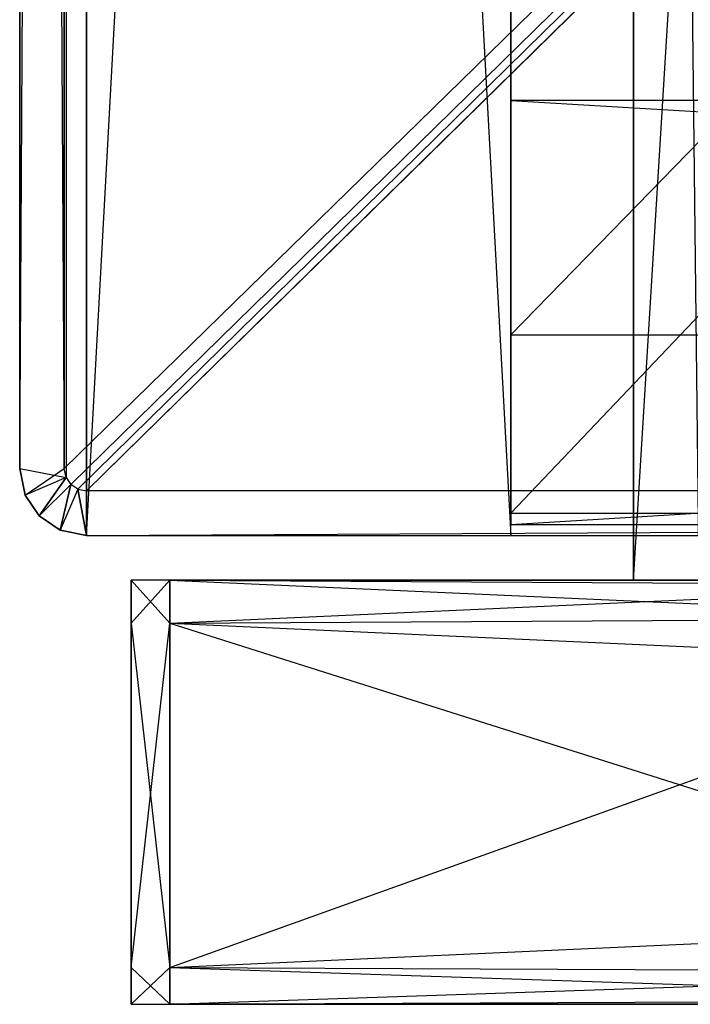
# Model space of a CAD drawing. Extents: x 0 to 0.356, y -0.372 to 0.
# Tile 1 of 32: x 0 to 0.03, y -0.37 to -0.326. Entities that reach past the tile are written whole.
import ezdxf

# ---------------------------------------------------------------- set-up
doc = ezdxf.new("R2010")
doc.units = 0
for name, color, linetype in [('L10_KORPUS_N_A714__0___REPLACEM', 7, 'CONTINUOUS'), ('L11_PLATTE_N_A714__0___REPLACEM', 7, 'CONTINUOUS'), ('L12_SCHUB_N_A714__5___REPLACEMT', 7, 'CONTINUOUS'), ('L18_FRONTO_N_A714__0___REPLACEM', 7, 'CONTINUOUS'), ('L3_FRONTU_N_A714__0___REPLACEMT', 7, 'CONTINUOUS'), ('L4_BLENDE_N_A714__0___REPLACEMT', 7, 'CONTINUOUS'), ('L7_KORPUS_N_A714__3___REPLACEMT', 7, 'CONTINUOUS'), ('L8_KORPUS_N_A714__2___REPLACEMT', 7, 'CONTINUOUS'), ('L9_KORPUS_N_A714__1___REPLACEMT', 7, 'CONTINUOUS')]:
    doc.layers.add(name, color=color, linetype=linetype)

msp = doc.modelspace()

# ---------------------------------------------------------------- linework, layer by layer
at = {"layer": 'L10_KORPUS_N_A714__0___REPLACEM', "color": 8}
for points, invisible_edges in [([(0.334, -0.348, 0.0195), (0.022, -0.02, 0.0195), (0.022, -0.348, 0.0195), (0.334, -0.348, 0.0195)], 13), ([(0.022, -0.02, 0.0195), (0.334, -0.348, 0.0195), (0.334, -0.02, 0.0195), (0.022, -0.02, 0.0195)], 14), ([(0.022, -0.348, 0.0195), (0.022, -0.02, 0.0005), (0.022, -0.348, 0.0005), (0.022, -0.348, 0.0195)], 13), ([(0.022, -0.02, 0.0005), (0.022, -0.348, 0.0195), (0.022, -0.02, 0.0195), (0.022, -0.02, 0.0005)], 14), ([(0.334, -0.02, 0.0005), (0.022, -0.348, 0.0005), (0.022, -0.02, 0.0005), (0.334, -0.02, 0.0005)], 13), ([(0.022, -0.348, 0.0005), (0.334, -0.02, 0.0005), (0.334, -0.348, 0.0005), (0.022, -0.348, 0.0005)], 14), ([(0.334, -0.348, 0.0195), (0.022, -0.348, 0.0005), (0.334, -0.348, 0.0005), (0.334, -0.348, 0.0195)], 13), ([(0.022, -0.348, 0.0005), (0.334, -0.348, 0.0195), (0.022, -0.348, 0.0195), (0.022, -0.348, 0.0005)], 14)]:
    msp.add_3dface(points, dxfattribs=dict(at, invisible_edges=invisible_edges))
at = {"layer": 'L11_PLATTE_N_A714__0___REPLACEM', "color": 254}
for points, invisible_edges in [([(0.002, -0.002, 0.847), (0, -0.346, 0.849), (0, -0.002, 0.849), (0.002, -0.002, 0.847)], 13), ([(0, -0.346, 0.849), (0.002, -0.002, 0.847), (0.002, -0.346, 0.847), (0, -0.346, 0.849)], 14), ([(0, -0.346, 0.855), (0, -0.002, 0.849), (0, -0.346, 0.849), (0, -0.346, 0.855)], 13), ([(0, -0.002, 0.849), (0, -0.346, 0.855), (0, -0.002, 0.855), (0, -0.002, 0.849)], 14), ([(0.002, -0.346, 0.857), (0, -0.002, 0.855), (0, -0.346, 0.855), (0.002, -0.346, 0.857)], 13), ([(0, -0.002, 0.855), (0.002, -0.346, 0.857), (0.002, -0.002, 0.857), (0, -0.002, 0.855)], 14), ([(0.354, -0.002, 0.847), (0.002, -0.346, 0.847), (0.002, -0.002, 0.847), (0.354, -0.002, 0.847)], 13), ([(0.002, -0.346, 0.847), (0.354, -0.002, 0.847), (0.002082, -0.346397, 0.847), (0.002, -0.346, 0.847)], 10), ([(0.002082, -0.346397, 0.857), (0.002, -0.002, 0.857), (0.002, -0.346, 0.857), (0.002082, -0.346397, 0.857)], 13), ([(0.002, -0.002, 0.857), (0.002082, -0.346397, 0.857), (0.354, -0.002, 0.857), (0.002, -0.002, 0.857)], 10), ([(0.002082, -0.346397, 0.847), (0.354, -0.002, 0.847), (0.002293, -0.346707, 0.847), (0.002082, -0.346397, 0.847)], 13), ([(0.354, -0.002, 0.857), (0.002082, -0.346397, 0.857), (0.002293, -0.346707, 0.857), (0.354, -0.002, 0.857)], 13), ([(0.002293, -0.346707, 0.847), (0.354, -0.002, 0.847), (0.002603, -0.346918, 0.847), (0.002293, -0.346707, 0.847)], 10), ([(0.354, -0.002, 0.857), (0.002293, -0.346707, 0.857), (0.002603, -0.346918, 0.857), (0.354, -0.002, 0.857)], 10), ([(0.002603, -0.346918, 0.847), (0.354, -0.002, 0.847), (0.003, -0.347, 0.847), (0.002603, -0.346918, 0.847)], 13), ([(0.354, -0.002, 0.857), (0.002603, -0.346918, 0.857), (0.003, -0.347, 0.857), (0.354, -0.002, 0.857)], 13), ([(0.003, -0.347, 0.847), (0.354, -0.002, 0.847), (0.353, -0.347, 0.847), (0.003, -0.347, 0.847)], 10), ([(0.354, -0.002, 0.857), (0.003, -0.347, 0.857), (0.353, -0.347, 0.857), (0.354, -0.002, 0.857)], 10), ([(0, -0.346, 0.855), (0.000246, -0.347191, 0.849), (0.000247, -0.347191, 0.855), (0, -0.346, 0.855)], 13), ([(0.000246, -0.347191, 0.849), (0, -0.346, 0.855), (0, -0.346, 0.849), (0.000246, -0.347191, 0.849)], 14), ([(0.002, -0.346, 0.847), (0.000246, -0.347191, 0.849), (0, -0.346, 0.849), (0.002, -0.346, 0.847)], 13), ([(0.002082, -0.346397, 0.857), (0, -0.346, 0.855), (0.000247, -0.347191, 0.855), (0.002082, -0.346397, 0.857)], 13), ([(0, -0.346, 0.855), (0.002082, -0.346397, 0.857), (0.002, -0.346, 0.857), (0, -0.346, 0.855)], 14), ([(0.000246, -0.347191, 0.849), (0.002, -0.346, 0.847), (0.002082, -0.346397, 0.847), (0.000246, -0.347191, 0.849)], 14), ([(0.002082, -0.346397, 0.847), (0.000879, -0.348121, 0.849), (0.000246, -0.347191, 0.849), (0.002082, -0.346397, 0.847)], 13), ([(0.000879, -0.348121, 0.855), (0.002082, -0.346397, 0.857), (0.000247, -0.347191, 0.855), (0.000879, -0.348121, 0.855)], 13), ([(0.000879, -0.348121, 0.849), (0.002082, -0.346397, 0.847), (0.002293, -0.346707, 0.847), (0.000879, -0.348121, 0.849)], 14), ([(0.002082, -0.346397, 0.857), (0.000879, -0.348121, 0.855), (0.002293, -0.346707, 0.857), (0.002082, -0.346397, 0.857)], 14), ([(0.001809, -0.348754, 0.855), (0.002293, -0.346707, 0.857), (0.000879, -0.348121, 0.855), (0.001809, -0.348754, 0.855)], 13), ([(0.002293, -0.346707, 0.847), (0.001809, -0.348753, 0.849), (0.000879, -0.348121, 0.849), (0.002293, -0.346707, 0.847)], 13), ([(0.002293, -0.346707, 0.857), (0.001809, -0.348754, 0.855), (0.002603, -0.346918, 0.857), (0.002293, -0.346707, 0.857)], 14), ([(0.001809, -0.348753, 0.849), (0.002293, -0.346707, 0.847), (0.002603, -0.346918, 0.847), (0.001809, -0.348753, 0.849)], 14), ([(0.002603, -0.346918, 0.847), (0.003, -0.349, 0.849), (0.001809, -0.348753, 0.849), (0.002603, -0.346918, 0.847)], 13), ([(0.003, -0.349, 0.855), (0.002603, -0.346918, 0.857), (0.001809, -0.348754, 0.855), (0.003, -0.349, 0.855)], 13), ([(0.003, -0.349, 0.849), (0.002603, -0.346918, 0.847), (0.003, -0.347, 0.847), (0.003, -0.349, 0.849)], 14), ([(0.002603, -0.346918, 0.857), (0.003, -0.349, 0.855), (0.003, -0.347, 0.857), (0.002603, -0.346918, 0.857)], 14), ([(0.353, -0.347, 0.857), (0.003, -0.349, 0.855), (0.353, -0.349, 0.855), (0.353, -0.347, 0.857)], 13), ([(0.003, -0.349, 0.855), (0.353, -0.347, 0.857), (0.003, -0.347, 0.857), (0.003, -0.349, 0.855)], 14), ([(0.353, -0.347, 0.847), (0.003, -0.349, 0.849), (0.003, -0.347, 0.847), (0.353, -0.347, 0.847)], 13), ([(0.003, -0.349, 0.849), (0.353, -0.347, 0.847), (0.353, -0.349, 0.849), (0.003, -0.349, 0.849)], 14), ([(0.000879, -0.348121, 0.855), (0.000246, -0.347191, 0.849), (0.000879, -0.348121, 0.849), (0.000879, -0.348121, 0.855)], 13), ([(0.000246, -0.347191, 0.849), (0.000879, -0.348121, 0.855), (0.000247, -0.347191, 0.855), (0.000246, -0.347191, 0.849)], 14), ([(0.001809, -0.348753, 0.849), (0.000879, -0.348121, 0.855), (0.000879, -0.348121, 0.849), (0.001809, -0.348753, 0.849)], 13), ([(0.000879, -0.348121, 0.855), (0.001809, -0.348753, 0.849), (0.001809, -0.348754, 0.855), (0.000879, -0.348121, 0.855)], 14), ([(0.003, -0.349, 0.849), (0.001809, -0.348754, 0.855), (0.001809, -0.348753, 0.849), (0.003, -0.349, 0.849)], 13), ([(0.001809, -0.348754, 0.855), (0.003, -0.349, 0.849), (0.003, -0.349, 0.855), (0.001809, -0.348754, 0.855)], 14), ([(0.353, -0.349, 0.855), (0.003, -0.349, 0.849), (0.353, -0.349, 0.849), (0.353, -0.349, 0.855)], 13), ([(0.003, -0.349, 0.849), (0.353, -0.349, 0.855), (0.003, -0.349, 0.855), (0.003, -0.349, 0.849)], 14)]:
    msp.add_3dface(points, dxfattribs=dict(at, invisible_edges=invisible_edges))
at = {"layer": 'L12_SCHUB_N_A714__5___REPLACEMT', "color": 8}
for points, invisible_edges in [([(0.030425, -0.351, 0.646403), (0.0275, -0.089, 0.6074), (0.0275, -0.351, 0.6074), (0.030425, -0.351, 0.646403)], 13), ([(0.0275, -0.089, 0.6074), (0.030425, -0.351, 0.646403), (0.030425, -0.089, 0.646403), (0.0275, -0.089, 0.6074)], 14), ([(0.0275, -0.351, 0.6074), (0.0275, -0.089, 0.5634), (0.0275, -0.351, 0.5634), (0.0275, -0.351, 0.6074)], 13), ([(0.0275, -0.089, 0.5634), (0.0275, -0.351, 0.6074), (0.0275, -0.089, 0.6074), (0.0275, -0.089, 0.5634)], 14), ([(0.0435, -0.089, 0.5634), (0.0275, -0.351, 0.5634), (0.0275, -0.089, 0.5634), (0.0435, -0.089, 0.5634)], 13), ([(0.0275, -0.351, 0.5634), (0.0435, -0.089, 0.5634), (0.0435, -0.351, 0.5634), (0.0275, -0.351, 0.5634)], 14), ([(0.0435, -0.351, 0.6464), (0.0275, -0.351, 0.5634), (0.0435, -0.351, 0.5634), (0.0435, -0.351, 0.6464)], 13), ([(0.0275, -0.351, 0.5634), (0.0435, -0.351, 0.6464), (0.0275, -0.351, 0.6074), (0.0275, -0.351, 0.5634)], 10), ([(0.0275, -0.351, 0.6074), (0.0435, -0.351, 0.6464), (0.030425, -0.351, 0.646403), (0.0275, -0.351, 0.6074)], 13)]:
    msp.add_3dface(points, dxfattribs=dict(at, invisible_edges=invisible_edges))
at = {"layer": 'L18_FRONTO_N_A714__0___REPLACEM', "color": 8}
for points, invisible_edges in [([(0.005, -0.351, 0.856), (0.006722, -0.351, 0.85429), (0.005, -0.351, 0.85429), (0.005, -0.351, 0.856)], 13), ([(0.006722, -0.351, 0.85429), (0.005, -0.351, 0.856), (0.006722, -0.351, 0.856), (0.006722, -0.351, 0.85429)], 14), ([(0.005, -0.352928, 0.856), (0.005, -0.351, 0.85429), (0.005, -0.352928, 0.85429), (0.005, -0.352928, 0.856)], 13), ([(0.005, -0.351, 0.85429), (0.005, -0.352928, 0.856), (0.005, -0.351, 0.856), (0.005, -0.351, 0.85429)], 14), ([(0.005, -0.351, 0.85429), (0.006722, -0.351, 0.522415), (0.005, -0.351, 0.522415), (0.005, -0.351, 0.85429)], 13), ([(0.006722, -0.351, 0.522415), (0.005, -0.351, 0.85429), (0.006722, -0.351, 0.85429), (0.006722, -0.351, 0.522415)], 14), ([(0.005, -0.352928, 0.522415), (0.005, -0.351, 0.521), (0.005, -0.352928, 0.521), (0.005, -0.352928, 0.522415)], 13), ([(0.005, -0.351, 0.521), (0.005, -0.352928, 0.522415), (0.005, -0.351, 0.522415), (0.005, -0.351, 0.521)], 14), ([(0.006722, -0.352928, 0.856), (0.005, -0.351, 0.856), (0.005, -0.352928, 0.856), (0.006722, -0.352928, 0.856)], 13), ([(0.005, -0.351, 0.856), (0.006722, -0.352928, 0.856), (0.006722, -0.351, 0.856), (0.005, -0.351, 0.856)], 14), ([(0.006722, -0.351, 0.521), (0.005, -0.352928, 0.521), (0.005, -0.351, 0.521), (0.006722, -0.351, 0.521)], 13), ([(0.005, -0.352928, 0.521), (0.006722, -0.351, 0.521), (0.006722, -0.352928, 0.521), (0.005, -0.352928, 0.521)], 14), ([(0.005, -0.351, 0.522415), (0.006722, -0.351, 0.521), (0.005, -0.351, 0.521), (0.005, -0.351, 0.522415)], 13), ([(0.006722, -0.351, 0.521), (0.005, -0.351, 0.522415), (0.006722, -0.351, 0.522415), (0.006722, -0.351, 0.521)], 14), ([(0.005, -0.352928, 0.85429), (0.005, -0.351, 0.522415), (0.005, -0.352928, 0.522415), (0.005, -0.352928, 0.85429)], 13), ([(0.005, -0.351, 0.522415), (0.005, -0.352928, 0.85429), (0.005, -0.351, 0.85429), (0.005, -0.351, 0.522415)], 14), ([(0.006722, -0.351, 0.856), (0.349193, -0.351, 0.85429), (0.006722, -0.351, 0.85429), (0.006722, -0.351, 0.856)], 13), ([(0.349193, -0.351, 0.85429), (0.006722, -0.351, 0.856), (0.349193, -0.351, 0.856), (0.349193, -0.351, 0.85429)], 14), ([(0.006722, -0.351, 0.85429), (0.049101, -0.351, 0.522415), (0.006722, -0.351, 0.522415), (0.006722, -0.351, 0.85429)], 13), ([(0.049101, -0.351, 0.522415), (0.006722, -0.351, 0.85429), (0.049166, -0.351, 0.534658), (0.049101, -0.351, 0.522415)], 10), ([(0.049166, -0.351, 0.534658), (0.006722, -0.351, 0.85429), (0.04941, -0.351, 0.5363), (0.049166, -0.351, 0.534658)], 13), ([(0.04941, -0.351, 0.5363), (0.006722, -0.351, 0.85429), (0.050372, -0.351, 0.539473), (0.04941, -0.351, 0.5363)], 10), ([(0.050372, -0.351, 0.539473), (0.006722, -0.351, 0.85429), (0.051935, -0.351, 0.542398), (0.050372, -0.351, 0.539473)], 13), ([(0.051935, -0.351, 0.542398), (0.006722, -0.351, 0.85429), (0.054039, -0.351, 0.544961), (0.051935, -0.351, 0.542398)], 10), ([(0.054039, -0.351, 0.544961), (0.006722, -0.351, 0.85429), (0.056602, -0.351, 0.547065), (0.054039, -0.351, 0.544961)], 13), ([(0.056602, -0.351, 0.547065), (0.006722, -0.351, 0.85429), (0.059527, -0.351, 0.548628), (0.056602, -0.351, 0.547065)], 10), ([(0.059527, -0.351, 0.548628), (0.006722, -0.351, 0.85429), (0.0627, -0.351, 0.54959), (0.059527, -0.351, 0.548628)], 13), ([(0.0627, -0.351, 0.54959), (0.006722, -0.351, 0.85429), (0.064342, -0.351, 0.549834), (0.0627, -0.351, 0.54959)], 10), ([(0.064342, -0.351, 0.549834), (0.006722, -0.351, 0.85429), (0.29, -0.351, 0.549915), (0.064342, -0.351, 0.549834)], 13), ([(0.349193, -0.351, 0.85429), (0.29, -0.351, 0.549915), (0.006722, -0.351, 0.85429), (0.349193, -0.351, 0.85429)], 15), ([(0.349193, -0.352928, 0.856), (0.006722, -0.351, 0.856), (0.006722, -0.352928, 0.856), (0.349193, -0.352928, 0.856)], 13), ([(0.006722, -0.351, 0.856), (0.349193, -0.352928, 0.856), (0.349193, -0.351, 0.856), (0.006722, -0.351, 0.856)], 14), ([(0.049085, -0.351, 0.521), (0.006722, -0.352928, 0.521), (0.006722, -0.351, 0.521), (0.049085, -0.351, 0.521)], 13), ([(0.006722, -0.352928, 0.521), (0.049085, -0.351, 0.521), (0.049786, -0.352928, 0.521), (0.006722, -0.352928, 0.521)], 14), ([(0.006722, -0.351, 0.522415), (0.049085, -0.351, 0.521), (0.006722, -0.351, 0.521), (0.006722, -0.351, 0.522415)], 13), ([(0.049085, -0.351, 0.521), (0.006722, -0.351, 0.522415), (0.049101, -0.351, 0.522415), (0.049085, -0.351, 0.521)], 14), ([(0.005, -0.368345, 0.856), (0.005, -0.352928, 0.85429), (0.005, -0.368345, 0.85429), (0.005, -0.368345, 0.856)], 13), ([(0.005, -0.352928, 0.85429), (0.005, -0.368345, 0.856), (0.005, -0.352928, 0.856), (0.005, -0.352928, 0.85429)], 14), ([(0.005, -0.368345, 0.85429), (0.005, -0.352928, 0.522415), (0.005, -0.368345, 0.522415), (0.005, -0.368345, 0.85429)], 13), ([(0.005, -0.352928, 0.522415), (0.005, -0.368345, 0.85429), (0.005, -0.352928, 0.85429), (0.005, -0.352928, 0.522415)], 14), ([(0.005, -0.368345, 0.522415), (0.005, -0.352928, 0.521), (0.005, -0.368345, 0.521), (0.005, -0.368345, 0.522415)], 13), ([(0.005, -0.352928, 0.521), (0.005, -0.368345, 0.522415), (0.005, -0.352928, 0.522415), (0.005, -0.352928, 0.521)], 14), ([(0.006722, -0.368345, 0.856), (0.005, -0.352928, 0.856), (0.005, -0.368345, 0.856), (0.006722, -0.368345, 0.856)], 13), ([(0.005, -0.352928, 0.856), (0.006722, -0.368345, 0.856), (0.006722, -0.352928, 0.856), (0.005, -0.352928, 0.856)], 14), ([(0.006722, -0.352928, 0.521), (0.005, -0.368345, 0.521), (0.005, -0.352928, 0.521), (0.006722, -0.352928, 0.521)], 13), ([(0.005, -0.368345, 0.521), (0.006722, -0.352928, 0.521), (0.006722, -0.368345, 0.521), (0.005, -0.368345, 0.521)], 14), ([(0.349193, -0.368345, 0.856), (0.006722, -0.352928, 0.856), (0.006722, -0.368345, 0.856), (0.349193, -0.368345, 0.856)], 13), ([(0.006722, -0.352928, 0.856), (0.349193, -0.368345, 0.856), (0.349193, -0.352928, 0.856), (0.006722, -0.352928, 0.856)], 14), ([(0.049786, -0.352928, 0.521), (0.006722, -0.368345, 0.521), (0.006722, -0.352928, 0.521), (0.049786, -0.352928, 0.521)], 13), ([(0.006722, -0.368345, 0.521), (0.049786, -0.352928, 0.521), (0.055398, -0.368345, 0.521), (0.006722, -0.368345, 0.521)], 14), ([(0.005, -0.37, 0.856), (0.005, -0.368345, 0.85429), (0.005, -0.37, 0.85429), (0.005, -0.37, 0.856)], 13), ([(0.005, -0.368345, 0.85429), (0.005, -0.37, 0.856), (0.005, -0.368345, 0.856), (0.005, -0.368345, 0.85429)], 14), ([(0.005, -0.37, 0.522415), (0.005, -0.368345, 0.521), (0.005, -0.37, 0.521), (0.005, -0.37, 0.522415)], 13), ([(0.005, -0.368345, 0.521), (0.005, -0.37, 0.522415), (0.005, -0.368345, 0.522415), (0.005, -0.368345, 0.521)], 14), ([(0.005, -0.37, 0.85429), (0.005, -0.368345, 0.522415), (0.005, -0.37, 0.522415), (0.005, -0.37, 0.85429)], 13), ([(0.005, -0.368345, 0.522415), (0.005, -0.37, 0.85429), (0.005, -0.368345, 0.85429), (0.005, -0.368345, 0.522415)], 14), ([(0.006722, -0.37, 0.856), (0.005, -0.368345, 0.856), (0.005, -0.37, 0.856), (0.006722, -0.37, 0.856)], 13), ([(0.005, -0.368345, 0.856), (0.006722, -0.37, 0.856), (0.006722, -0.368345, 0.856), (0.005, -0.368345, 0.856)], 14), ([(0.006722, -0.368345, 0.521), (0.005, -0.37, 0.521), (0.005, -0.368345, 0.521), (0.006722, -0.368345, 0.521)], 13), ([(0.005, -0.37, 0.521), (0.006722, -0.368345, 0.521), (0.006722, -0.37, 0.521), (0.005, -0.37, 0.521)], 14), ([(0.349193, -0.37, 0.856), (0.006722, -0.368345, 0.856), (0.006722, -0.37, 0.856), (0.349193, -0.37, 0.856)], 13), ([(0.006722, -0.368345, 0.856), (0.349193, -0.37, 0.856), (0.349193, -0.368345, 0.856), (0.006722, -0.368345, 0.856)], 14), ([(0.055398, -0.368345, 0.521), (0.006722, -0.37, 0.521), (0.006722, -0.368345, 0.521), (0.055398, -0.368345, 0.521)], 13), ([(0.006722, -0.37, 0.521), (0.055398, -0.368345, 0.521), (0.056, -0.37, 0.521), (0.006722, -0.37, 0.521)], 14), ([(0.006722, -0.37, 0.85429), (0.005, -0.37, 0.522415), (0.006722, -0.37, 0.522415), (0.006722, -0.37, 0.85429)], 13), ([(0.005, -0.37, 0.522415), (0.006722, -0.37, 0.85429), (0.005, -0.37, 0.85429), (0.005, -0.37, 0.522415)], 14), ([(0.006722, -0.37, 0.522415), (0.005, -0.37, 0.521), (0.006722, -0.37, 0.521), (0.006722, -0.37, 0.522415)], 13), ([(0.005, -0.37, 0.521), (0.006722, -0.37, 0.522415), (0.005, -0.37, 0.522415), (0.005, -0.37, 0.521)], 14), ([(0.006722, -0.37, 0.856), (0.005, -0.37, 0.85429), (0.006722, -0.37, 0.85429), (0.006722, -0.37, 0.856)], 13), ([(0.005, -0.37, 0.85429), (0.006722, -0.37, 0.856), (0.005, -0.37, 0.856), (0.005, -0.37, 0.85429)], 14), ([(0.056, -0.37, 0.533), (0.006722, -0.37, 0.522415), (0.056, -0.37, 0.522415), (0.056, -0.37, 0.533)], 10), ([(0.006722, -0.37, 0.522415), (0.056, -0.37, 0.533), (0.006722, -0.37, 0.85429), (0.006722, -0.37, 0.522415)], 13), ([(0.006722, -0.37, 0.85429), (0.056, -0.37, 0.533), (0.056192, -0.37, 0.534951), (0.006722, -0.37, 0.85429)], 10), ([(0.006722, -0.37, 0.85429), (0.056192, -0.37, 0.534951), (0.056761, -0.37, 0.536827), (0.006722, -0.37, 0.85429)], 13), ([(0.006722, -0.37, 0.85429), (0.056761, -0.37, 0.536827), (0.057685, -0.37, 0.538556), (0.006722, -0.37, 0.85429)], 15), ([(0.006722, -0.37, 0.85429), (0.057685, -0.37, 0.538556), (0.058929, -0.37, 0.540071), (0.006722, -0.37, 0.85429)], 15), ([(0.006722, -0.37, 0.85429), (0.058929, -0.37, 0.540071), (0.060444, -0.37, 0.541315), (0.006722, -0.37, 0.85429)], 15), ([(0.006722, -0.37, 0.85429), (0.060444, -0.37, 0.541315), (0.062173, -0.37, 0.542239), (0.006722, -0.37, 0.85429)], 15), ([(0.006722, -0.37, 0.85429), (0.062173, -0.37, 0.542239), (0.064049, -0.37, 0.542808), (0.006722, -0.37, 0.85429)], 15), ([(0.006722, -0.37, 0.85429), (0.064049, -0.37, 0.542808), (0.066, -0.37, 0.543), (0.006722, -0.37, 0.85429)], 15), ([(0.006722, -0.37, 0.85429), (0.066, -0.37, 0.543), (0.349193, -0.37, 0.85429), (0.006722, -0.37, 0.85429)], 15), ([(0.056, -0.37, 0.522415), (0.006722, -0.37, 0.521), (0.056, -0.37, 0.521), (0.056, -0.37, 0.522415)], 13), ([(0.006722, -0.37, 0.521), (0.056, -0.37, 0.522415), (0.006722, -0.37, 0.522415), (0.006722, -0.37, 0.521)], 14), ([(0.349193, -0.37, 0.856), (0.006722, -0.37, 0.85429), (0.349193, -0.37, 0.85429), (0.349193, -0.37, 0.856)], 13), ([(0.006722, -0.37, 0.85429), (0.349193, -0.37, 0.856), (0.006722, -0.37, 0.856), (0.006722, -0.37, 0.85429)], 14)]:
    msp.add_3dface(points, dxfattribs=dict(at, invisible_edges=invisible_edges))
at = {"layer": 'L3_FRONTU_N_A714__0___REPLACEMT', "color": 8}
for points, invisible_edges in [([(0.005, -0.351, 0.00371), (0.006722, -0.351, 0.002), (0.005, -0.351, 0.002), (0.005, -0.351, 0.00371)], 13), ([(0.006722, -0.351, 0.002), (0.005, -0.351, 0.00371), (0.006722, -0.351, 0.00371), (0.006722, -0.351, 0.002)], 14), ([(0.005, -0.352928, 0.00371), (0.005, -0.351, 0.002), (0.005, -0.352928, 0.002), (0.005, -0.352928, 0.00371)], 13), ([(0.005, -0.351, 0.002), (0.005, -0.352928, 0.00371), (0.005, -0.351, 0.00371), (0.005, -0.351, 0.002)], 14), ([(0.005, -0.351, 0.514586), (0.006722, -0.351, 0.00371), (0.005, -0.351, 0.00371), (0.005, -0.351, 0.514586)], 13), ([(0.006722, -0.351, 0.00371), (0.005, -0.351, 0.514586), (0.006722, -0.351, 0.514586), (0.006722, -0.351, 0.00371)], 14), ([(0.005, -0.352928, 0.516), (0.005, -0.351, 0.514586), (0.005, -0.352928, 0.514586), (0.005, -0.352928, 0.516)], 13), ([(0.005, -0.351, 0.514586), (0.005, -0.352928, 0.516), (0.005, -0.351, 0.516), (0.005, -0.351, 0.514586)], 14), ([(0.006722, -0.351, 0.002), (0.005, -0.352928, 0.002), (0.005, -0.351, 0.002), (0.006722, -0.351, 0.002)], 13), ([(0.005, -0.352928, 0.002), (0.006722, -0.351, 0.002), (0.006722, -0.352928, 0.002), (0.005, -0.352928, 0.002)], 14), ([(0.006722, -0.352928, 0.516), (0.005, -0.351, 0.516), (0.005, -0.352928, 0.516), (0.006722, -0.352928, 0.516)], 13), ([(0.005, -0.351, 0.516), (0.006722, -0.352928, 0.516), (0.006722, -0.351, 0.516), (0.005, -0.351, 0.516)], 14), ([(0.005, -0.351, 0.516), (0.006722, -0.351, 0.514586), (0.005, -0.351, 0.514586), (0.005, -0.351, 0.516)], 13), ([(0.006722, -0.351, 0.514586), (0.005, -0.351, 0.516), (0.006722, -0.351, 0.516), (0.006722, -0.351, 0.514586)], 14), ([(0.005, -0.352928, 0.514586), (0.005, -0.351, 0.00371), (0.005, -0.352928, 0.00371), (0.005, -0.352928, 0.514586)], 13), ([(0.005, -0.351, 0.00371), (0.005, -0.352928, 0.514586), (0.005, -0.351, 0.514586), (0.005, -0.351, 0.00371)], 14), ([(0.006722, -0.351, 0.00371), (0.349193, -0.351, 0.002), (0.006722, -0.351, 0.002), (0.006722, -0.351, 0.00371)], 13), ([(0.349193, -0.351, 0.002), (0.006722, -0.351, 0.00371), (0.349193, -0.351, 0.00371), (0.349193, -0.351, 0.002)], 14), ([(0.006722, -0.351, 0.514586), (0.349193, -0.351, 0.00371), (0.006722, -0.351, 0.00371), (0.006722, -0.351, 0.514586)], 13), ([(0.349193, -0.351, 0.00371), (0.006722, -0.351, 0.514586), (0.059527, -0.351, 0.488372), (0.349193, -0.351, 0.00371)], 10), ([(0.059527, -0.351, 0.488372), (0.006722, -0.351, 0.514586), (0.056602, -0.351, 0.489935), (0.059527, -0.351, 0.488372)], 10), ([(0.056602, -0.351, 0.489935), (0.006722, -0.351, 0.514586), (0.054039, -0.351, 0.492039), (0.056602, -0.351, 0.489935)], 13), ([(0.054039, -0.351, 0.492039), (0.006722, -0.351, 0.514586), (0.051935, -0.351, 0.494602), (0.054039, -0.351, 0.492039)], 10), ([(0.051935, -0.351, 0.494602), (0.006722, -0.351, 0.514586), (0.050372, -0.351, 0.497527), (0.051935, -0.351, 0.494602)], 13), ([(0.050372, -0.351, 0.497527), (0.006722, -0.351, 0.514586), (0.04941, -0.351, 0.5007), (0.050372, -0.351, 0.497527)], 10), ([(0.04941, -0.351, 0.5007), (0.006722, -0.351, 0.514586), (0.049166, -0.351, 0.502342), (0.04941, -0.351, 0.5007)], 13), ([(0.049166, -0.351, 0.502342), (0.006722, -0.351, 0.514586), (0.049101, -0.351, 0.514586), (0.049166, -0.351, 0.502342)], 10), ([(0.349193, -0.351, 0.002), (0.006722, -0.352928, 0.002), (0.006722, -0.351, 0.002), (0.349193, -0.351, 0.002)], 13), ([(0.006722, -0.352928, 0.002), (0.349193, -0.351, 0.002), (0.349193, -0.352928, 0.002), (0.006722, -0.352928, 0.002)], 14), ([(0.049786, -0.352928, 0.516), (0.006722, -0.351, 0.516), (0.006722, -0.352928, 0.516), (0.049786, -0.352928, 0.516)], 13), ([(0.006722, -0.351, 0.516), (0.049786, -0.352928, 0.516), (0.049085, -0.351, 0.516), (0.006722, -0.351, 0.516)], 14), ([(0.006722, -0.351, 0.516), (0.049101, -0.351, 0.514586), (0.006722, -0.351, 0.514586), (0.006722, -0.351, 0.516)], 13), ([(0.049101, -0.351, 0.514586), (0.006722, -0.351, 0.516), (0.049085, -0.351, 0.516), (0.049101, -0.351, 0.514586)], 14), ([(0.005, -0.368345, 0.00371), (0.005, -0.352928, 0.002), (0.005, -0.368345, 0.002), (0.005, -0.368345, 0.00371)], 13), ([(0.005, -0.352928, 0.002), (0.005, -0.368345, 0.00371), (0.005, -0.352928, 0.00371), (0.005, -0.352928, 0.002)], 14), ([(0.005, -0.368345, 0.514586), (0.005, -0.352928, 0.00371), (0.005, -0.368345, 0.00371), (0.005, -0.368345, 0.514586)], 13), ([(0.005, -0.352928, 0.00371), (0.005, -0.368345, 0.514586), (0.005, -0.352928, 0.514586), (0.005, -0.352928, 0.00371)], 14), ([(0.005, -0.368345, 0.516), (0.005, -0.352928, 0.514586), (0.005, -0.368345, 0.514586), (0.005, -0.368345, 0.516)], 13), ([(0.005, -0.352928, 0.514586), (0.005, -0.368345, 0.516), (0.005, -0.352928, 0.516), (0.005, -0.352928, 0.514586)], 14), ([(0.006722, -0.352928, 0.002), (0.005, -0.368345, 0.002), (0.005, -0.352928, 0.002), (0.006722, -0.352928, 0.002)], 13), ([(0.005, -0.368345, 0.002), (0.006722, -0.352928, 0.002), (0.006722, -0.368345, 0.002), (0.005, -0.368345, 0.002)], 14), ([(0.006722, -0.368345, 0.516), (0.005, -0.352928, 0.516), (0.005, -0.368345, 0.516), (0.006722, -0.368345, 0.516)], 13), ([(0.005, -0.352928, 0.516), (0.006722, -0.368345, 0.516), (0.006722, -0.352928, 0.516), (0.005, -0.352928, 0.516)], 14), ([(0.349193, -0.352928, 0.002), (0.006722, -0.368345, 0.002), (0.006722, -0.352928, 0.002), (0.349193, -0.352928, 0.002)], 13), ([(0.006722, -0.368345, 0.002), (0.349193, -0.352928, 0.002), (0.349193, -0.368345, 0.002), (0.006722, -0.368345, 0.002)], 14), ([(0.055398, -0.368345, 0.516), (0.006722, -0.352928, 0.516), (0.006722, -0.368345, 0.516), (0.055398, -0.368345, 0.516)], 13), ([(0.006722, -0.352928, 0.516), (0.055398, -0.368345, 0.516), (0.049786, -0.352928, 0.516), (0.006722, -0.352928, 0.516)], 14), ([(0.005, -0.37, 0.00371), (0.005, -0.368345, 0.002), (0.005, -0.37, 0.002), (0.005, -0.37, 0.00371)], 13), ([(0.005, -0.368345, 0.002), (0.005, -0.37, 0.00371), (0.005, -0.368345, 0.00371), (0.005, -0.368345, 0.002)], 14), ([(0.005, -0.37, 0.516), (0.005, -0.368345, 0.514586), (0.005, -0.37, 0.514586), (0.005, -0.37, 0.516)], 13), ([(0.005, -0.368345, 0.514586), (0.005, -0.37, 0.516), (0.005, -0.368345, 0.516), (0.005, -0.368345, 0.514586)], 14), ([(0.005, -0.37, 0.514586), (0.005, -0.368345, 0.00371), (0.005, -0.37, 0.00371), (0.005, -0.37, 0.514586)], 13), ([(0.005, -0.368345, 0.00371), (0.005, -0.37, 0.514586), (0.005, -0.368345, 0.514586), (0.005, -0.368345, 0.00371)], 14), ([(0.006722, -0.368345, 0.002), (0.005, -0.37, 0.002), (0.005, -0.368345, 0.002), (0.006722, -0.368345, 0.002)], 13), ([(0.005, -0.37, 0.002), (0.006722, -0.368345, 0.002), (0.006722, -0.37, 0.002), (0.005, -0.37, 0.002)], 14), ([(0.006722, -0.37, 0.516), (0.005, -0.368345, 0.516), (0.005, -0.37, 0.516), (0.006722, -0.37, 0.516)], 13), ([(0.005, -0.368345, 0.516), (0.006722, -0.37, 0.516), (0.006722, -0.368345, 0.516), (0.005, -0.368345, 0.516)], 14), ([(0.349193, -0.368345, 0.002), (0.006722, -0.37, 0.002), (0.006722, -0.368345, 0.002), (0.349193, -0.368345, 0.002)], 13), ([(0.006722, -0.37, 0.002), (0.349193, -0.368345, 0.002), (0.349193, -0.37, 0.002), (0.006722, -0.37, 0.002)], 14), ([(0.056, -0.37, 0.516), (0.006722, -0.368345, 0.516), (0.006722, -0.37, 0.516), (0.056, -0.37, 0.516)], 13), ([(0.006722, -0.368345, 0.516), (0.056, -0.37, 0.516), (0.055398, -0.368345, 0.516), (0.006722, -0.368345, 0.516)], 14), ([(0.006722, -0.37, 0.514586), (0.005, -0.37, 0.00371), (0.006722, -0.37, 0.00371), (0.006722, -0.37, 0.514586)], 13), ([(0.005, -0.37, 0.00371), (0.006722, -0.37, 0.514586), (0.005, -0.37, 0.514586), (0.005, -0.37, 0.00371)], 14), ([(0.006722, -0.37, 0.516), (0.005, -0.37, 0.514586), (0.006722, -0.37, 0.514586), (0.006722, -0.37, 0.516)], 13), ([(0.005, -0.37, 0.514586), (0.006722, -0.37, 0.516), (0.005, -0.37, 0.516), (0.005, -0.37, 0.514586)], 14), ([(0.006722, -0.37, 0.00371), (0.005, -0.37, 0.002), (0.006722, -0.37, 0.002), (0.006722, -0.37, 0.00371)], 13), ([(0.005, -0.37, 0.002), (0.006722, -0.37, 0.00371), (0.005, -0.37, 0.00371), (0.005, -0.37, 0.002)], 14), ([(0.349193, -0.37, 0.514382), (0.006722, -0.37, 0.00371), (0.349193, -0.37, 0.00371), (0.349193, -0.37, 0.514382)], 13), ([(0.006722, -0.37, 0.00371), (0.349193, -0.37, 0.514382), (0.293827, -0.37, 0.494761), (0.006722, -0.37, 0.00371)], 10), ([(0.006722, -0.37, 0.00371), (0.293827, -0.37, 0.494761), (0.291951, -0.37, 0.494192), (0.006722, -0.37, 0.00371)], 13), ([(0.006722, -0.37, 0.00371), (0.291951, -0.37, 0.494192), (0.29, -0.37, 0.494), (0.006722, -0.37, 0.00371)], 10), ([(0.006722, -0.37, 0.00371), (0.062173, -0.37, 0.494761), (0.006722, -0.37, 0.514586), (0.006722, -0.37, 0.00371)], 10), ([(0.062173, -0.37, 0.494761), (0.006722, -0.37, 0.00371), (0.064049, -0.37, 0.494192), (0.062173, -0.37, 0.494761)], 13), ([(0.064049, -0.37, 0.494192), (0.006722, -0.37, 0.00371), (0.066, -0.37, 0.494), (0.064049, -0.37, 0.494192)], 10), ([(0.066, -0.37, 0.494), (0.006722, -0.37, 0.00371), (0.29, -0.37, 0.494), (0.066, -0.37, 0.494)], 15), ([(0.006722, -0.37, 0.514586), (0.062173, -0.37, 0.494761), (0.060444, -0.37, 0.495685), (0.006722, -0.37, 0.514586)], 15), ([(0.006722, -0.37, 0.514586), (0.060444, -0.37, 0.495685), (0.058929, -0.37, 0.496929), (0.006722, -0.37, 0.514586)], 15), ([(0.006722, -0.37, 0.514586), (0.058929, -0.37, 0.496929), (0.057685, -0.37, 0.498444), (0.006722, -0.37, 0.514586)], 15), ([(0.006722, -0.37, 0.514586), (0.057685, -0.37, 0.498444), (0.056761, -0.37, 0.500173), (0.006722, -0.37, 0.514586)], 15), ([(0.006722, -0.37, 0.514586), (0.056761, -0.37, 0.500173), (0.056192, -0.37, 0.502049), (0.006722, -0.37, 0.514586)], 15), ([(0.006722, -0.37, 0.514586), (0.056192, -0.37, 0.502049), (0.056, -0.37, 0.504), (0.006722, -0.37, 0.514586)], 15), ([(0.006722, -0.37, 0.514586), (0.056, -0.37, 0.504), (0.056, -0.37, 0.514586), (0.006722, -0.37, 0.514586)], 15), ([(0.056, -0.37, 0.516), (0.006722, -0.37, 0.514586), (0.056, -0.37, 0.514586), (0.056, -0.37, 0.516)], 13), ([(0.006722, -0.37, 0.514586), (0.056, -0.37, 0.516), (0.006722, -0.37, 0.516), (0.006722, -0.37, 0.514586)], 14), ([(0.349193, -0.37, 0.00371), (0.006722, -0.37, 0.002), (0.349193, -0.37, 0.002), (0.349193, -0.37, 0.00371)], 13), ([(0.006722, -0.37, 0.002), (0.349193, -0.37, 0.00371), (0.006722, -0.37, 0.00371), (0.006722, -0.37, 0.002)], 14)]:
    msp.add_3dface(points, dxfattribs=dict(at, invisible_edges=invisible_edges))
at = {"layer": 'L4_BLENDE_N_A714__0___REPLACEMT', "color": 250}
for points, invisible_edges in [([(0.334, -0.3485, 0.551), (0.022, -0.3295, 0.551), (0.022, -0.3485, 0.551), (0.334, -0.3485, 0.551)], 13), ([(0.022, -0.3295, 0.551), (0.334, -0.3485, 0.551), (0.334, -0.3295, 0.551), (0.022, -0.3295, 0.551)], 14), ([(0.022, -0.3295, 0.551), (0.334, -0.3295, 0.485), (0.022, -0.3295, 0.485), (0.022, -0.3295, 0.551)], 13), ([(0.334, -0.3295, 0.485), (0.022, -0.3295, 0.551), (0.334, -0.3295, 0.551), (0.334, -0.3295, 0.485)], 14), ([(0.334, -0.3295, 0.485), (0.022, -0.3485, 0.485), (0.022, -0.3295, 0.485), (0.334, -0.3295, 0.485)], 13), ([(0.022, -0.3485, 0.485), (0.334, -0.3295, 0.485), (0.334, -0.3485, 0.485), (0.022, -0.3485, 0.485)], 14), ([(0.022, -0.3485, 0.551), (0.022, -0.3295, 0.485), (0.022, -0.3485, 0.485), (0.022, -0.3485, 0.551)], 13), ([(0.022, -0.3295, 0.485), (0.022, -0.3485, 0.551), (0.022, -0.3295, 0.551), (0.022, -0.3295, 0.485)], 14), ([(0.334, -0.3485, 0.551), (0.022, -0.3485, 0.485), (0.334, -0.3485, 0.485), (0.334, -0.3485, 0.551)], 13), ([(0.022, -0.3485, 0.485), (0.334, -0.3485, 0.551), (0.022, -0.3485, 0.551), (0.022, -0.3485, 0.485)], 14)]:
    msp.add_3dface(points, dxfattribs=dict(at, invisible_edges=invisible_edges))
at = {"layer": 'L7_KORPUS_N_A714__3___REPLACEMT', "color": 8}
for points, invisible_edges in [([(0.003, -0.349, 0.8465), (0.003, 0), (0.003, -0.349), (0.003, -0.349, 0.8465)], 13), ([(0.003, 0), (0.003, -0.349, 0.8465), (0.003, 0, 0.8465), (0.003, 0)], 14), ([(0.022, 0), (0.003, -0.349), (0.003, 0), (0.022, 0)], 13), ([(0.003, -0.349), (0.022, 0), (0.022, -0.349), (0.003, -0.349)], 14), ([(0.022, -0.349, 0.8465), (0.003, 0, 0.8465), (0.003, -0.349, 0.8465), (0.022, -0.349, 0.8465)], 13), ([(0.003, 0, 0.8465), (0.022, -0.349, 0.8465), (0.022, 0, 0.8465), (0.003, 0, 0.8465)], 14), ([(0.022, 0), (0.022, -0.349, 0.8465), (0.022, -0.349), (0.022, 0)], 13), ([(0.022, -0.349, 0.8465), (0.022, 0), (0.022, 0, 0.8465), (0.022, -0.349, 0.8465)], 14), ([(0.022, -0.349, 0.8465), (0.003, -0.349), (0.022, -0.349), (0.022, -0.349, 0.8465)], 13), ([(0.003, -0.349), (0.022, -0.349, 0.8465), (0.003, -0.349, 0.8465), (0.003, -0.349)], 14)]:
    msp.add_3dface(points, dxfattribs=dict(at, invisible_edges=invisible_edges))
at = {"layer": 'L8_KORPUS_N_A714__2___REPLACEMT', "color": 8}
for points, invisible_edges in [([(0.334, -0.02, 0.827), (0.022, -0.348, 0.827), (0.022, -0.02, 0.827), (0.334, -0.02, 0.827)], 13), ([(0.022, -0.348, 0.827), (0.334, -0.02, 0.827), (0.334, -0.348, 0.827), (0.022, -0.348, 0.827)], 14), ([(0.022, -0.348, 0.846), (0.022, -0.02, 0.827), (0.022, -0.348, 0.827), (0.022, -0.348, 0.846)], 13), ([(0.022, -0.02, 0.827), (0.022, -0.348, 0.846), (0.022, -0.02, 0.846), (0.022, -0.02, 0.827)], 14), ([(0.334, -0.348, 0.846), (0.022, -0.02, 0.846), (0.022, -0.348, 0.846), (0.334, -0.348, 0.846)], 13), ([(0.022, -0.02, 0.846), (0.334, -0.348, 0.846), (0.334, -0.02, 0.846), (0.022, -0.02, 0.846)], 14), ([(0.334, -0.348, 0.846), (0.022, -0.348, 0.827), (0.334, -0.348, 0.827), (0.334, -0.348, 0.846)], 13), ([(0.022, -0.348, 0.827), (0.334, -0.348, 0.846), (0.022, -0.348, 0.846), (0.022, -0.348, 0.827)], 14)]:
    msp.add_3dface(points, dxfattribs=dict(at, invisible_edges=invisible_edges))
at = {"layer": 'L9_KORPUS_N_A714__1___REPLACEMT', "color": 8}
for points, invisible_edges in [([(0.334, -0.34, 0.277), (0.022, -0.02, 0.277), (0.022, -0.34, 0.277), (0.334, -0.34, 0.277)], 13), ([(0.022, -0.02, 0.277), (0.334, -0.34, 0.277), (0.334, -0.02, 0.277), (0.022, -0.02, 0.277)], 14), ([(0.334, -0.02, 0.258), (0.022, -0.34, 0.258), (0.022, -0.02, 0.258), (0.334, -0.02, 0.258)], 13), ([(0.022, -0.34, 0.258), (0.334, -0.02, 0.258), (0.334, -0.34, 0.258), (0.022, -0.34, 0.258)], 14), ([(0.022, -0.34, 0.277), (0.022, -0.02, 0.258), (0.022, -0.34, 0.258), (0.022, -0.34, 0.277)], 13), ([(0.022, -0.02, 0.258), (0.022, -0.34, 0.277), (0.022, -0.02, 0.277), (0.022, -0.02, 0.258)], 14), ([(0.334, -0.34, 0.277), (0.022, -0.34, 0.258), (0.334, -0.34, 0.258), (0.334, -0.34, 0.277)], 13), ([(0.022, -0.34, 0.258), (0.334, -0.34, 0.277), (0.022, -0.34, 0.277), (0.022, -0.34, 0.258)], 14)]:
    msp.add_3dface(points, dxfattribs=dict(at, invisible_edges=invisible_edges))

doc.saveas('drawing.dxf')
